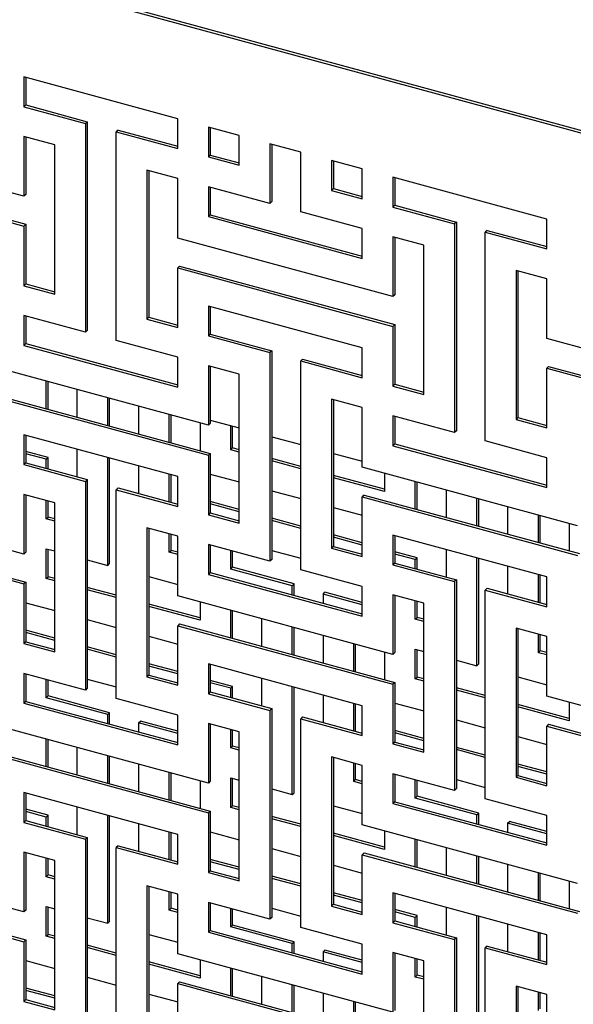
# Model space of a CAD drawing. Header units: millimetres. Extents: x -474 to 5676, y -231 to 4074.
# Tile 40 of 43: x 3787 to 3920, y 2743 to 2979. Entities that reach past the tile are written whole.
import ezdxf

# ---------------------------------------------------------------- set-up
doc = ezdxf.new("R2010")
doc.units = ezdxf.units.MM
doc.header["$LTSCALE"] = 12

msp = doc.modelspace()

# ---------------------------------------------------------------- linework, layer by layer
for p, q in [((4469.24, 2803.2), (3676.66, 3018.61)), ((4464.43, 2805.14), (3697.72, 3013.51)), ((3825.32, 2955.37), (3788.47, 2965.39)), ((3788.47, 2965.39), (3788.47, 2958.25)), ((3788.92, 2965.27), (3788.92, 2958.68)), ((3788.92, 2958.68), (3788.47, 2958.25)), ((3788.47, 2958.25), (3803.21, 2954.24)), ((3788.92, 2958.68), (3803.66, 2954.68)), ((3825.32, 2948.23), (3825.32, 2955.37)), ((3803.66, 2954.68), (3803.21, 2954.24)), ((3803.21, 2954.24), (3803.21, 2904.24)), ((3803.66, 2954.68), (3803.66, 2904.68)), ((3840.06, 2951.37), (3832.69, 2953.37)), ((3832.69, 2953.37), (3832.69, 2946.23)), ((3833.14, 2953.25), (3833.14, 2946.67)), ((3788.47, 2936.82), (3736.88, 2950.84)), ((3795.84, 2949.1), (3788.47, 2951.1)), ((3788.47, 2951.1), (3788.47, 2936.82)), ((3788.92, 2950.98), (3788.92, 2937.25)), ((3811.03, 2952.67), (3810.58, 2952.24)), ((3810.58, 2902.24), (3810.58, 2952.24)), ((3810.58, 2952.24), (3825.32, 2948.23)), ((3811.03, 2952.67), (3825.32, 2948.79)), ((3840.06, 2944.23), (3840.06, 2951.37)), ((3795.84, 2913.39), (3795.84, 2949.1)), ((3854.8, 2947.36), (3847.43, 2949.36)), ((3847.43, 2949.36), (3847.43, 2935.08)), ((3847.88, 2949.24), (3847.88, 2935.52)), ((3833.14, 2946.67), (3832.69, 2946.23)), ((3832.69, 2946.23), (3840.06, 2944.23)), ((3833.14, 2946.67), (3840.06, 2944.78)), ((3854.8, 2933.08), (3854.8, 2947.36)), ((3736.88, 2943.69), (3788.47, 2929.67)), ((3737.33, 2944.13), (3788.92, 2930.11)), ((3869.54, 2943.35), (3862.17, 2945.36)), ((3862.17, 2945.36), (3862.17, 2938.22)), ((3862.62, 2945.24), (3862.62, 2938.65)), ((3825.32, 2941.09), (3817.95, 2943.09)), ((3817.95, 2943.09), (3817.95, 2907.38)), ((3818.4, 2942.97), (3818.4, 2907.81)), ((3869.54, 2936.21), (3869.54, 2943.35)), ((3913.76, 2931.34), (3876.91, 2941.35)), ((3876.91, 2941.35), (3876.91, 2934.21)), ((3877.36, 2941.23), (3877.36, 2934.65)), ((3825.32, 2926.8), (3825.32, 2941.09)), ((3847.43, 2935.08), (3832.69, 2939.08)), ((3832.69, 2939.08), (3832.69, 2931.94)), ((3833.14, 2938.96), (3833.14, 2932.38)), ((3788.92, 2937.25), (3788.47, 2936.82)), ((3862.62, 2938.65), (3862.17, 2938.22)), ((3862.17, 2938.22), (3869.54, 2936.21)), ((3862.62, 2938.65), (3869.54, 2936.77)), ((3847.88, 2935.52), (3847.43, 2935.08)), ((3877.36, 2934.65), (3876.91, 2934.21)), ((3876.91, 2934.21), (3891.65, 2930.2)), ((3877.36, 2934.65), (3892.1, 2930.64)), ((3833.14, 2932.38), (3832.69, 2931.94)), ((3832.69, 2931.94), (3869.54, 2921.93)), ((3833.14, 2932.38), (3869.54, 2922.48)), ((3869.54, 2929.07), (3854.8, 2933.08)), ((3788.92, 2930.11), (3788.47, 2929.67)), ((3788.47, 2929.67), (3788.47, 2915.39)), ((3788.92, 2930.11), (3788.92, 2915.83)), ((3892.1, 2930.64), (3891.65, 2930.2)), ((3891.65, 2930.2), (3891.65, 2880.2)), ((3892.1, 2930.64), (3892.1, 2880.64)), ((3913.76, 2924.19), (3913.76, 2931.34)), ((3869.54, 2921.93), (3869.54, 2929.07)), ((3884.28, 2925.06), (3876.91, 2927.07)), ((3876.91, 2927.07), (3876.91, 2912.78)), ((3899.47, 2928.64), (3899.02, 2928.2)), ((3899.02, 2878.2), (3899.02, 2928.2)), ((3899.02, 2928.2), (3913.76, 2924.19)), ((3899.47, 2928.64), (3913.76, 2924.75)), ((3876.91, 2912.78), (3825.32, 2926.8)), ((3877.36, 2926.94), (3877.36, 2913.22)), ((3884.28, 2889.35), (3884.28, 2925.06)), ((3825.77, 2920.1), (3825.32, 2919.66)), ((3825.77, 2920.1), (3877.36, 2906.07)), ((3825.32, 2905.37), (3825.32, 2919.66)), ((3825.32, 2919.66), (3876.91, 2905.64)), ((3913.76, 2917.05), (3906.39, 2919.05)), ((3906.39, 2919.05), (3906.39, 2883.34)), ((3906.84, 2918.93), (3906.84, 2883.78)), ((3788.92, 2915.83), (3788.47, 2915.39)), ((3788.47, 2915.39), (3795.84, 2913.39)), ((3788.92, 2915.83), (3795.84, 2913.94)), ((3913.76, 2902.77), (3913.76, 2917.05)), ((3877.36, 2913.22), (3876.91, 2912.78)), ((3803.21, 2904.24), (3788.47, 2908.24)), ((3788.47, 2908.24), (3788.47, 2901.1)), ((3869.54, 2900.5), (3832.69, 2910.51)), ((3832.69, 2910.51), (3832.69, 2903.37)), ((3833.14, 2910.39), (3833.14, 2903.81)), ((3788.92, 2908.12), (3788.92, 2901.54)), ((3818.4, 2907.81), (3817.95, 2907.38)), ((3817.95, 2907.38), (3825.32, 2905.37)), ((3818.4, 2907.81), (3825.32, 2905.93)), ((3877.36, 2906.07), (3876.91, 2905.64)), ((3877.36, 2906.07), (3877.36, 2891.79)), ((3803.66, 2904.68), (3803.21, 2904.24)), ((3833.14, 2903.81), (3832.69, 2903.37)), ((3833.14, 2903.81), (3847.88, 2899.8)), ((3876.91, 2905.64), (3876.91, 2891.35)), ((3788.92, 2901.54), (3788.47, 2901.1)), ((3788.47, 2901.1), (3825.32, 2891.09)), ((3788.92, 2901.54), (3825.32, 2891.64)), ((3825.32, 2898.23), (3810.58, 2902.24)), ((3832.69, 2903.37), (3847.43, 2899.36)), ((3965.35, 2888.74), (3913.76, 2902.77)), ((3847.88, 2899.8), (3847.43, 2899.36)), ((3847.43, 2899.36), (3847.43, 2849.36)), ((3847.88, 2899.8), (3847.88, 2849.8)), ((3869.54, 2893.35), (3869.54, 2900.5)), ((3825.32, 2891.09), (3825.32, 2898.23)), ((3855.25, 2897.8), (3854.8, 2897.36)), ((3854.8, 2847.36), (3854.8, 2897.36)), ((3854.8, 2897.36), (3869.54, 2893.35)), ((3855.25, 2897.8), (3869.54, 2893.91)), ((3832.69, 2881.94), (3781.1, 2895.96)), ((3840.06, 2894.22), (3832.69, 2896.23)), ((3832.69, 2896.23), (3832.69, 2881.94)), ((3833.14, 2896.1), (3833.14, 2882.38)), ((3840.06, 2858.51), (3840.06, 2894.22)), ((3914.21, 2896.06), (3913.76, 2895.62)), ((3913.76, 2881.34), (3913.76, 2895.62)), ((3913.76, 2895.62), (3965.35, 2881.6)), ((3914.21, 2896.06), (3965.8, 2882.04)), ((3793.81, 2885.92), (3793.81, 2892.51)), ((3794.26, 2885.8), (3794.26, 2892.38)), ((3877.36, 2891.79), (3876.91, 2891.35)), ((3877.36, 2891.79), (3884.28, 2889.91)), ((3801.19, 2890.5), (3801.19, 2883.92)), ((3876.91, 2891.35), (3884.28, 2889.35)), ((3781.1, 2888.82), (3832.69, 2874.8)), ((3781.55, 2889.26), (3833.14, 2875.23)), ((3808.55, 2881.92), (3808.55, 2888.5)), ((3809, 2881.79), (3809, 2888.38)), ((3869.54, 2886.21), (3862.17, 2888.21)), ((3862.17, 2888.21), (3862.17, 2852.5)), ((3862.62, 2888.09), (3862.62, 2852.94)), ((3815.93, 2886.5), (3815.93, 2879.91)), ((3869.54, 2871.93), (3869.54, 2886.21)), ((3823.3, 2877.91), (3823.3, 2884.49)), ((3823.74, 2877.79), (3823.74, 2884.37)), ((3830.67, 2882.49), (3830.67, 2875.91)), ((3833.14, 2882.38), (3832.69, 2881.94)), ((3833.14, 2883.21), (3840.06, 2881.33)), ((3891.65, 2880.2), (3876.91, 2884.21)), ((3876.91, 2884.21), (3876.91, 2877.06)), ((3877.36, 2884.09), (3877.36, 2877.5)), ((3906.84, 2883.78), (3906.39, 2883.34)), ((3906.39, 2883.34), (3913.76, 2881.34)), ((3906.84, 2883.78), (3913.76, 2881.9)), ((3838.04, 2876.08), (3838.04, 2881.88)), ((3838.48, 2876.52), (3838.48, 2881.76)), ((3892.1, 2880.64), (3891.65, 2880.2)), ((3825.32, 2869.66), (3788.47, 2879.67)), ((3788.47, 2879.67), (3788.47, 2872.53)), ((3788.92, 2879.55), (3788.92, 2872.97)), ((3847.88, 2879.21), (3854.8, 2877.32)), ((3913.76, 2874.19), (3899.02, 2878.2)), ((3794.26, 2874.25), (3788.92, 2875.71)), ((3801.19, 2876.22), (3801.19, 2869.63)), ((3833.14, 2875.23), (3832.69, 2874.8)), ((3833.14, 2875.23), (3833.14, 2860.95)), ((3838.04, 2876.08), (3838.48, 2876.52)), ((3840.06, 2875.53), (3838.04, 2876.08)), ((3840.06, 2876.09), (3838.48, 2876.52)), ((3862.62, 2875.2), (3869.54, 2873.32)), ((3877.36, 2877.5), (3876.91, 2877.06)), ((3876.91, 2877.06), (3913.76, 2867.05)), ((3877.36, 2877.5), (3913.76, 2867.61)), ((3788.92, 2872.97), (3788.47, 2872.53)), ((3793.81, 2873.82), (3788.92, 2875.15)), ((3788.92, 2872.97), (3803.66, 2868.96)), ((3793.81, 2873.82), (3794.26, 2874.25)), ((3793.81, 2871.64), (3793.81, 2873.82)), ((3794.26, 2871.51), (3794.26, 2874.25)), ((3808.55, 2848.38), (3808.55, 2874.21)), ((3809, 2848.82), (3809, 2874.09)), ((3832.69, 2874.8), (3832.69, 2860.51)), ((3854.8, 2872.09), (3847.88, 2873.97)), ((3854.8, 2871.53), (3847.88, 2873.41)), ((3913.76, 2867.05), (3913.76, 2874.19)), ((3788.47, 2872.53), (3803.21, 2868.52)), ((3815.93, 2872.21), (3815.93, 2865.63)), ((3921.13, 2857.9), (3869.54, 2871.93)), ((3874.89, 2870.47), (3874.89, 2866.07)), ((3803.66, 2868.96), (3803.21, 2868.52)), ((3803.21, 2868.52), (3803.21, 2818.52)), ((3803.66, 2868.96), (3803.66, 2818.96)), ((3823.3, 2863.62), (3823.3, 2870.21)), ((3823.74, 2863.5), (3823.74, 2870.08)), ((3825.32, 2862.51), (3825.32, 2869.66)), ((3833.14, 2870.27), (3840.06, 2868.39)), ((3874.89, 2866.63), (3862.62, 2869.96)), ((3874.89, 2866.07), (3862.62, 2869.4)), ((3882.26, 2861.88), (3882.26, 2868.47)), ((3882.7, 2861.76), (3882.7, 2868.35)), ((3811.03, 2866.96), (3810.58, 2866.52)), ((3810.58, 2816.52), (3810.58, 2866.52)), ((3810.58, 2866.52), (3825.32, 2862.51)), ((3811.03, 2866.96), (3825.32, 2863.07)), ((3847.88, 2866.27), (3854.8, 2864.38)), ((3889.63, 2866.47), (3889.63, 2859.88)), ((3788.47, 2851.1), (3736.88, 2865.12)), ((3795.84, 2863.38), (3788.47, 2865.39)), ((3788.47, 2865.39), (3788.47, 2851.1)), ((3788.92, 2865.26), (3788.92, 2851.54)), ((3793.81, 2859.53), (3793.81, 2863.93)), ((3794.26, 2859.97), (3794.26, 2863.81)), ((3795.84, 2827.67), (3795.84, 2863.38)), ((3840.06, 2861.81), (3833.14, 2863.69)), ((3869.99, 2865.22), (3869.54, 2864.78)), ((3869.54, 2850.5), (3869.54, 2864.78)), ((3869.54, 2864.78), (3921.13, 2850.76)), ((3869.99, 2865.22), (3921.58, 2851.2)), ((3897, 2857.88), (3897, 2864.46)), ((3897.44, 2857.76), (3897.44, 2864.34)), ((3840.06, 2861.25), (3833.14, 2863.13)), ((3862.62, 2862.26), (3869.54, 2860.38)), ((3904.37, 2862.46), (3904.37, 2855.88)), ((3793.81, 2859.53), (3794.26, 2859.97)), ((3795.84, 2858.98), (3793.81, 2859.53)), ((3795.84, 2859.54), (3794.26, 2859.97)), ((3833.14, 2860.95), (3832.69, 2860.51)), ((3832.69, 2860.51), (3840.06, 2858.51)), ((3833.14, 2860.95), (3840.06, 2859.07)), ((3854.8, 2857.8), (3847.88, 2859.68)), ((3854.8, 2857.24), (3847.88, 2859.12)), ((3911.74, 2853.87), (3911.74, 2860.46)), ((3912.19, 2853.75), (3912.19, 2860.34)), ((3736.88, 2857.98), (3788.47, 2843.96)), ((3737.33, 2858.42), (3788.92, 2844.39)), ((3825.32, 2855.37), (3817.95, 2857.37)), ((3817.95, 2857.37), (3817.95, 2821.66)), ((3818.4, 2857.25), (3818.4, 2822.1)), ((3919.11, 2858.45), (3919.11, 2851.87)), ((3823.3, 2851.52), (3823.3, 2855.92)), ((3823.74, 2851.96), (3823.74, 2855.8)), ((3825.32, 2841.09), (3825.32, 2855.37)), ((3869.54, 2853.79), (3862.62, 2855.68)), ((3869.54, 2853.23), (3862.62, 2855.12)), ((3913.76, 2845.62), (3876.91, 2855.63)), ((3876.91, 2855.63), (3876.91, 2848.49)), ((3877.36, 2855.51), (3877.36, 2848.93)), ((3793.81, 2852.39), (3795.84, 2851.84)), ((3793.81, 2845.24), (3793.81, 2852.39)), ((3794.26, 2845.68), (3794.26, 2852.26)), ((3823.3, 2851.52), (3823.74, 2851.96)), ((3825.32, 2851.53), (3823.74, 2851.96)), ((3847.43, 2849.36), (3832.69, 2853.37)), ((3832.69, 2853.37), (3832.69, 2846.22)), ((3833.14, 2853.25), (3833.14, 2846.66)), ((3838.04, 2847.51), (3838.04, 2851.91)), ((3838.48, 2847.95), (3838.48, 2851.79)), ((3847.88, 2851.98), (3854.8, 2850.1)), ((3862.62, 2852.94), (3862.17, 2852.5)), ((3862.17, 2852.5), (3869.54, 2850.5)), ((3862.62, 2852.94), (3869.54, 2851.06)), ((3882.7, 2850.22), (3877.36, 2851.67)), ((3889.63, 2852.18), (3889.63, 2845.6)), ((3788.92, 2851.54), (3788.47, 2851.1)), ((3803.66, 2849.71), (3808.55, 2848.38)), ((3825.32, 2850.97), (3823.3, 2851.52)), ((3847.88, 2849.8), (3847.43, 2849.36)), ((3882.26, 2849.78), (3877.36, 2851.11)), ((3882.26, 2849.78), (3882.7, 2850.22)), ((3882.26, 2847.6), (3882.26, 2849.78)), ((3882.7, 2847.48), (3882.7, 2850.22)), ((3897, 2824.34), (3897, 2850.18)), ((3897.44, 2824.78), (3897.44, 2850.05)), ((3808.55, 2848.38), (3809, 2848.82)), ((3838.04, 2847.51), (3838.48, 2847.95)), ((3852.78, 2843.51), (3838.04, 2847.51)), ((3853.22, 2843.94), (3838.48, 2847.95)), ((3869.54, 2843.35), (3854.8, 2847.36)), ((3877.36, 2848.93), (3876.91, 2848.49)), ((3876.91, 2848.49), (3891.65, 2844.49)), ((3877.36, 2848.93), (3892.1, 2844.92)), ((3904.37, 2848.17), (3904.37, 2841.59)), ((3793.81, 2845.24), (3794.26, 2845.68)), ((3795.84, 2844.69), (3793.81, 2845.24)), ((3795.84, 2845.25), (3794.26, 2845.68)), ((3818.4, 2845.71), (3825.32, 2843.82)), ((3833.14, 2846.66), (3832.69, 2846.22)), ((3832.69, 2846.22), (3869.54, 2836.21)), ((3833.14, 2846.66), (3869.54, 2836.77)), ((3892.1, 2844.92), (3891.65, 2844.49)), ((3892.1, 2844.92), (3892.1, 2794.92)), ((3911.74, 2839.59), (3911.74, 2846.17)), ((3912.19, 2839.47), (3912.19, 2846.05)), ((3913.76, 2838.48), (3913.76, 2845.62)), ((3788.92, 2844.39), (3788.47, 2843.96)), ((3788.47, 2843.96), (3788.47, 2829.67)), ((3788.92, 2844.39), (3788.92, 2830.11)), ((3810.58, 2841.25), (3803.66, 2843.13)), ((3810.58, 2840.69), (3803.66, 2842.57)), ((3852.78, 2843.51), (3853.22, 2843.94)), ((3852.78, 2841.32), (3852.78, 2843.51)), ((3853.22, 2841.2), (3853.22, 2843.94)), ((3869.54, 2836.21), (3869.54, 2843.35)), ((3891.65, 2844.49), (3891.65, 2794.48)), ((3899.47, 2842.92), (3899.02, 2842.48)), ((3899.02, 2792.48), (3899.02, 2842.48)), ((3899.02, 2842.48), (3913.76, 2838.48)), ((3899.47, 2842.92), (3913.76, 2839.04)), ((3876.91, 2827.06), (3825.32, 2841.09)), ((3860.15, 2841.5), (3860.59, 2841.94)), ((3860.15, 2841.5), (3860.15, 2839.32)), ((3869.54, 2838.95), (3860.15, 2841.5)), ((3869.54, 2839.51), (3860.59, 2841.94)), ((3884.28, 2839.35), (3876.91, 2841.35)), ((3876.91, 2841.35), (3876.91, 2827.06)), ((3877.36, 2841.23), (3877.36, 2827.5)), ((3882.26, 2835.49), (3882.26, 2839.9)), ((3788.92, 2839.43), (3795.84, 2837.55)), ((3830.67, 2835.79), (3818.4, 2839.12)), ((3830.67, 2835.23), (3818.4, 2838.56)), ((3830.67, 2839.63), (3830.67, 2835.23)), ((3838.04, 2831.04), (3838.04, 2837.63)), ((3838.48, 2830.92), (3838.48, 2837.51)), ((3882.7, 2835.93), (3882.7, 2839.77)), ((3884.28, 2803.63), (3884.28, 2839.35)), ((3803.66, 2835.43), (3810.58, 2833.54)), ((3845.41, 2835.63), (3845.41, 2829.04)), ((3882.26, 2835.49), (3882.7, 2835.93)), ((3884.28, 2834.94), (3882.26, 2835.49)), ((3884.28, 2835.5), (3882.7, 2835.93)), ((3795.84, 2830.97), (3788.92, 2832.85)), ((3825.77, 2834.38), (3825.32, 2833.94)), ((3825.32, 2819.66), (3825.32, 2833.94)), ((3825.32, 2833.94), (3876.91, 2819.92)), ((3825.77, 2834.38), (3877.36, 2820.36)), ((3852.78, 2827.04), (3852.78, 2833.62)), ((3853.22, 2826.92), (3853.22, 2833.5)), ((3913.76, 2831.33), (3906.39, 2833.34)), ((3906.39, 2833.34), (3906.39, 2797.62)), ((3906.84, 2833.22), (3906.84, 2798.06)), ((3795.84, 2830.41), (3788.92, 2832.29)), ((3818.4, 2831.42), (3825.32, 2829.54)), ((3860.15, 2831.62), (3860.15, 2825.04)), ((3911.74, 2827.48), (3911.74, 2831.88)), ((3912.19, 2827.92), (3912.19, 2831.76)), ((3913.76, 2817.05), (3913.76, 2831.33)), ((3788.92, 2830.11), (3788.47, 2829.67)), ((3788.47, 2829.67), (3795.84, 2827.67)), ((3788.92, 2830.11), (3795.84, 2828.23)), ((3810.58, 2826.96), (3803.66, 2828.84)), ((3810.58, 2826.4), (3803.66, 2828.28)), ((3867.52, 2823.03), (3867.52, 2829.62)), ((3867.96, 2822.91), (3867.96, 2829.5)), ((3882.26, 2828.35), (3884.28, 2827.8)), ((3882.26, 2821.21), (3882.26, 2828.35)), ((3882.7, 2821.64), (3882.7, 2828.23)), ((3874.89, 2827.61), (3874.89, 2821.03)), ((3877.36, 2827.5), (3876.91, 2827.06)), ((3892.1, 2825.67), (3897, 2824.34)), ((3911.74, 2827.48), (3912.19, 2827.92)), ((3913.76, 2826.93), (3911.74, 2827.48)), ((3913.76, 2827.49), (3912.19, 2827.92)), ((3825.32, 2822.95), (3818.4, 2824.84)), ((3825.32, 2822.39), (3818.4, 2824.28)), ((3869.54, 2814.78), (3832.69, 2824.79)), ((3832.69, 2824.79), (3832.69, 2817.65)), ((3833.14, 2824.67), (3833.14, 2818.09)), ((3897, 2824.34), (3897.44, 2824.78)), ((3803.21, 2818.52), (3788.47, 2822.53)), ((3788.47, 2822.53), (3788.47, 2815.38)), ((3788.92, 2822.41), (3788.92, 2815.82)), ((3793.81, 2816.67), (3793.81, 2821.07)), ((3794.26, 2817.11), (3794.26, 2820.95)), ((3803.66, 2821.14), (3810.58, 2819.26)), ((3818.4, 2822.1), (3817.95, 2821.66)), ((3817.95, 2821.66), (3825.32, 2819.66)), ((3818.4, 2822.1), (3825.32, 2820.22)), ((3845.41, 2821.34), (3845.41, 2814.76)), ((3882.26, 2821.21), (3882.7, 2821.64)), ((3884.28, 2820.66), (3882.26, 2821.21)), ((3884.28, 2821.21), (3882.7, 2821.64)), ((3906.84, 2821.67), (3913.76, 2819.79)), ((3803.66, 2818.96), (3803.21, 2818.52)), ((3838.48, 2819.38), (3833.14, 2820.83)), ((3838.04, 2818.94), (3833.14, 2820.27)), ((3838.04, 2818.94), (3838.48, 2819.38)), ((3838.04, 2816.76), (3838.04, 2818.94)), ((3838.48, 2816.64), (3838.48, 2819.38)), ((3852.78, 2793.5), (3852.78, 2819.34)), ((3853.22, 2793.94), (3853.22, 2819.21)), ((3877.36, 2820.36), (3876.91, 2819.92)), ((3876.91, 2819.92), (3876.91, 2805.63)), ((3877.36, 2820.36), (3877.36, 2806.07)), ((3899.02, 2817.21), (3892.1, 2819.09)), ((3793.81, 2816.67), (3794.26, 2817.11)), ((3808.55, 2812.67), (3793.81, 2816.67)), ((3809, 2813.1), (3794.26, 2817.11)), ((3825.32, 2812.51), (3810.58, 2816.52)), ((3833.14, 2818.09), (3832.69, 2817.65)), ((3832.69, 2817.65), (3847.43, 2813.65)), ((3833.14, 2818.09), (3847.88, 2814.08)), ((3860.15, 2817.33), (3860.15, 2810.75)), ((3899.02, 2816.65), (3892.1, 2818.53)), ((3965.35, 2803.03), (3913.76, 2817.05)), ((3788.92, 2815.82), (3788.47, 2815.38)), ((3788.47, 2815.38), (3825.32, 2805.37)), ((3788.92, 2815.82), (3825.32, 2805.93)), ((3847.88, 2814.08), (3847.43, 2813.65)), ((3847.88, 2814.08), (3847.88, 2764.08)), ((3867.52, 2808.75), (3867.52, 2815.33)), ((3867.96, 2808.63), (3867.96, 2815.21)), ((3869.54, 2807.64), (3869.54, 2814.78)), ((3877.36, 2815.4), (3884.28, 2813.51)), ((3919.11, 2811.75), (3906.84, 2815.08)), ((3919.11, 2811.19), (3906.84, 2814.52)), ((3919.11, 2815.6), (3919.11, 2811.19)), ((3808.55, 2812.67), (3809, 2813.1)), ((3808.55, 2810.48), (3808.55, 2812.67)), ((3809, 2810.36), (3809, 2813.1)), ((3825.32, 2805.37), (3825.32, 2812.51)), ((3847.43, 2813.65), (3847.43, 2763.64)), ((3855.25, 2812.08), (3854.8, 2811.64)), ((3854.8, 2761.64), (3854.8, 2811.64)), ((3854.8, 2811.64), (3869.54, 2807.64)), ((3855.25, 2812.08), (3869.54, 2808.2)), ((3832.69, 2796.22), (3781.1, 2810.25)), ((3815.93, 2810.66), (3816.37, 2811.1)), ((3815.93, 2810.66), (3815.93, 2808.48)), ((3825.32, 2808.11), (3815.93, 2810.66)), ((3825.32, 2808.67), (3816.37, 2811.1)), ((3840.06, 2808.51), (3832.69, 2810.51)), ((3832.69, 2810.51), (3832.69, 2796.22)), ((3833.14, 2810.39), (3833.14, 2796.66)), ((3892.1, 2811.39), (3899.02, 2809.51)), ((3914.21, 2810.34), (3913.76, 2809.9)), ((3913.76, 2795.62), (3913.76, 2809.9)), ((3913.76, 2809.9), (3965.35, 2795.88)), ((3914.21, 2810.34), (3965.8, 2796.32)), ((3793.81, 2800.2), (3793.81, 2806.79)), ((3838.04, 2804.65), (3838.04, 2809.06)), ((3838.48, 2805.09), (3838.48, 2808.93)), ((3840.06, 2772.79), (3840.06, 2808.51)), ((3884.28, 2806.93), (3877.36, 2808.81)), ((3884.28, 2806.37), (3877.36, 2808.25)), ((3906.84, 2807.38), (3913.76, 2805.5)), ((3794.26, 2800.08), (3794.26, 2806.67)), ((3801.19, 2804.79), (3801.19, 2798.2)), ((3838.04, 2804.65), (3838.48, 2805.09)), ((3840.06, 2804.1), (3838.04, 2804.65)), ((3840.06, 2804.66), (3838.48, 2805.09)), ((3877.36, 2806.07), (3876.91, 2805.63)), ((3876.91, 2805.63), (3884.28, 2803.63)), ((3877.36, 2806.07), (3884.28, 2804.19)), ((3899.02, 2802.92), (3892.1, 2804.8)), ((3781.1, 2803.1), (3832.69, 2789.08)), ((3781.55, 2803.54), (3833.14, 2789.52)), ((3808.55, 2796.2), (3808.55, 2802.78)), ((3809, 2796.08), (3809, 2802.66)), ((3869.54, 2800.49), (3862.17, 2802.5)), ((3862.17, 2802.5), (3862.17, 2766.78)), ((3862.62, 2802.38), (3862.62, 2767.22)), ((3899.02, 2802.36), (3892.1, 2804.25)), ((3815.93, 2800.78), (3815.93, 2794.2)), ((3867.52, 2796.64), (3867.52, 2801.04)), ((3867.96, 2797.08), (3867.96, 2800.92)), ((3869.54, 2786.21), (3869.54, 2800.49)), ((3913.76, 2798.92), (3906.84, 2800.8)), ((3913.76, 2798.36), (3906.84, 2800.24)), ((3823.3, 2792.19), (3823.3, 2798.78)), ((3823.74, 2792.07), (3823.74, 2798.66)), ((3838.04, 2797.51), (3840.06, 2796.96)), ((3838.04, 2790.37), (3838.04, 2797.51)), ((3838.48, 2790.8), (3838.48, 2797.39)), ((3891.65, 2794.48), (3876.91, 2798.49)), ((3876.91, 2798.49), (3876.91, 2791.35)), ((3877.36, 2798.37), (3877.36, 2791.78)), ((3906.84, 2798.06), (3906.39, 2797.62)), ((3906.39, 2797.62), (3913.76, 2795.62)), ((3906.84, 2798.06), (3913.76, 2796.18)), ((3830.67, 2796.77), (3830.67, 2790.19)), ((3833.14, 2796.66), (3832.69, 2796.22)), ((3867.52, 2796.64), (3867.96, 2797.08)), ((3869.54, 2796.09), (3867.52, 2796.64)), ((3869.54, 2796.65), (3867.96, 2797.08)), ((3882.26, 2792.64), (3882.26, 2797.04)), ((3882.7, 2793.07), (3882.7, 2796.92)), ((3892.1, 2797.1), (3899.02, 2795.22)), ((3825.32, 2783.94), (3788.47, 2793.95)), ((3788.47, 2793.95), (3788.47, 2786.81)), ((3788.92, 2793.83), (3788.92, 2787.25)), ((3847.88, 2794.83), (3852.78, 2793.5)), ((3852.78, 2793.5), (3853.22, 2793.94)), ((3882.26, 2792.64), (3882.7, 2793.07)), ((3897, 2788.63), (3882.26, 2792.64)), ((3897.44, 2789.07), (3882.7, 2793.07)), ((3892.1, 2794.92), (3891.65, 2794.48)), ((3801.19, 2790.5), (3801.19, 2783.92)), ((3838.04, 2790.37), (3838.48, 2790.8)), ((3840.06, 2789.82), (3838.04, 2790.37)), ((3840.06, 2790.37), (3838.48, 2790.8)), ((3862.62, 2790.83), (3869.54, 2788.95)), ((3877.36, 2791.78), (3876.91, 2791.35)), ((3876.91, 2791.35), (3913.76, 2781.33)), ((3877.36, 2791.78), (3913.76, 2781.89)), ((3913.76, 2788.48), (3899.02, 2792.48)), ((3794.26, 2788.54), (3788.92, 2789.99)), ((3793.81, 2788.1), (3788.92, 2789.43)), ((3793.81, 2788.1), (3794.26, 2788.54)), ((3793.81, 2785.92), (3793.81, 2788.1)), ((3794.26, 2785.8), (3794.26, 2788.54)), ((3808.55, 2762.66), (3808.55, 2788.5)), ((3809, 2763.1), (3809, 2788.37)), ((3833.14, 2789.52), (3832.69, 2789.08)), ((3832.69, 2789.08), (3832.69, 2774.79)), ((3833.14, 2789.52), (3833.14, 2775.23)), ((3854.8, 2786.37), (3847.88, 2788.25)), ((3897, 2788.63), (3897.44, 2789.07)), ((3897, 2786.45), (3897, 2788.63)), ((3897.44, 2786.33), (3897.44, 2789.07)), ((3913.76, 2781.33), (3913.76, 2788.48)), ((3788.92, 2787.25), (3788.47, 2786.81)), ((3788.47, 2786.81), (3803.21, 2782.81)), ((3788.92, 2787.25), (3803.66, 2783.24)), ((3815.93, 2786.49), (3815.93, 2779.91)), ((3854.8, 2785.81), (3847.88, 2787.69)), ((3921.13, 2772.19), (3869.54, 2786.21)), ((3904.37, 2786.63), (3904.82, 2787.06)), ((3904.37, 2786.63), (3904.37, 2784.44)), ((3913.76, 2784.07), (3904.37, 2786.63)), ((3913.76, 2784.63), (3904.82, 2787.06)), ((3803.66, 2783.24), (3803.21, 2782.81)), ((3803.66, 2783.24), (3803.66, 2733.24)), ((3823.3, 2777.91), (3823.3, 2784.49)), ((3823.74, 2777.79), (3823.74, 2784.37)), ((3825.32, 2776.8), (3825.32, 2783.94)), ((3833.14, 2784.56), (3840.06, 2782.67)), ((3874.89, 2780.91), (3862.62, 2784.24)), ((3874.89, 2780.35), (3862.62, 2783.68)), ((3874.89, 2784.76), (3874.89, 2780.35)), ((3803.21, 2782.81), (3803.21, 2732.8)), ((3811.03, 2781.24), (3810.58, 2780.8)), ((3811.03, 2781.24), (3825.32, 2777.36)), ((3882.26, 2776.17), (3882.26, 2782.75)), ((3882.7, 2776.05), (3882.7, 2782.63)), ((3788.47, 2765.38), (3736.88, 2779.41)), ((3795.84, 2777.67), (3788.47, 2779.67)), ((3788.47, 2779.67), (3788.47, 2765.38)), ((3788.92, 2779.55), (3788.92, 2765.82)), ((3810.58, 2730.8), (3810.58, 2780.8)), ((3810.58, 2780.8), (3825.32, 2776.8)), ((3847.88, 2780.55), (3854.8, 2778.67)), ((3869.99, 2779.5), (3869.54, 2779.06)), ((3869.54, 2764.78), (3869.54, 2779.06)), ((3869.54, 2779.06), (3921.13, 2765.04)), ((3869.99, 2779.5), (3921.58, 2765.48)), ((3889.63, 2780.75), (3889.63, 2774.16)), ((3897, 2772.16), (3897, 2778.75)), ((3897.44, 2772.04), (3897.44, 2778.63)), ((3793.81, 2773.81), (3793.81, 2778.22)), ((3794.26, 2774.25), (3794.26, 2778.09)), ((3795.84, 2741.95), (3795.84, 2777.67)), ((3840.06, 2776.09), (3833.14, 2777.97)), ((3840.06, 2775.53), (3833.14, 2777.41)), ((3862.62, 2776.54), (3869.54, 2774.66)), ((3904.37, 2776.74), (3904.37, 2770.16)), ((3793.81, 2773.81), (3794.26, 2774.25)), ((3795.84, 2773.26), (3793.81, 2773.81)), ((3795.84, 2773.82), (3794.26, 2774.25)), ((3833.14, 2775.23), (3832.69, 2774.79)), ((3832.69, 2774.79), (3840.06, 2772.79)), ((3833.14, 2775.23), (3840.06, 2773.35)), ((3854.8, 2772.08), (3847.88, 2773.96)), ((3911.74, 2768.16), (3911.74, 2774.74)), ((3912.19, 2768.03), (3912.19, 2774.62)), ((3736.88, 2772.26), (3788.47, 2758.24)), ((3737.33, 2772.7), (3788.92, 2758.68)), ((3825.32, 2769.65), (3817.95, 2771.66)), ((3817.95, 2771.66), (3817.95, 2735.94)), ((3818.4, 2771.54), (3818.4, 2736.38)), ((3854.8, 2771.52), (3847.88, 2773.41)), ((3919.11, 2772.74), (3919.11, 2766.15)), ((3823.3, 2765.8), (3823.3, 2770.2)), ((3823.74, 2766.24), (3823.74, 2770.08)), ((3825.32, 2755.37), (3825.32, 2769.65)), ((3869.54, 2768.08), (3862.62, 2769.96)), ((3869.54, 2767.52), (3862.62, 2769.4)), ((3913.76, 2759.9), (3876.91, 2769.92)), ((3876.91, 2769.92), (3876.91, 2762.78)), ((3877.36, 2769.8), (3877.36, 2763.21)), ((3793.81, 2766.67), (3795.84, 2766.12)), ((3793.81, 2759.53), (3793.81, 2766.67)), ((3847.43, 2763.64), (3832.69, 2767.65)), ((3832.69, 2767.65), (3832.69, 2760.51)), ((3833.14, 2767.53), (3833.14, 2760.94)), ((3862.62, 2767.22), (3862.17, 2766.78)), ((3862.17, 2766.78), (3869.54, 2764.78)), ((3862.62, 2767.22), (3869.54, 2765.34)), ((3788.92, 2765.82), (3788.47, 2765.38)), ((3794.26, 2759.96), (3794.26, 2766.55)), ((3823.3, 2765.8), (3823.74, 2766.24)), ((3825.32, 2765.25), (3823.3, 2765.8)), ((3825.32, 2765.81), (3823.74, 2766.24)), ((3838.04, 2761.8), (3838.04, 2766.2)), ((3838.48, 2762.23), (3838.48, 2766.08)), ((3847.88, 2766.26), (3854.8, 2764.38)), ((3882.7, 2764.5), (3877.36, 2765.95)), ((3882.26, 2764.06), (3877.36, 2765.39)), ((3882.26, 2764.06), (3882.7, 2764.5)), ((3882.7, 2761.76), (3882.7, 2764.5)), ((3889.63, 2766.46), (3889.63, 2759.88)), ((3897, 2738.63), (3897, 2764.46)), ((3897.44, 2739.06), (3897.44, 2764.34)), ((3803.66, 2763.99), (3808.55, 2762.66)), ((3808.55, 2762.66), (3809, 2763.1)), ((3838.04, 2761.8), (3838.48, 2762.23)), ((3853.22, 2758.23), (3838.48, 2762.23)), ((3847.88, 2764.08), (3847.43, 2763.64)), ((3877.36, 2763.21), (3876.91, 2762.78)), ((3876.91, 2762.78), (3891.65, 2758.77)), ((3877.36, 2763.21), (3892.1, 2759.21)), ((3882.26, 2761.88), (3882.26, 2764.06)), ((3904.37, 2762.46), (3904.37, 2755.87)), ((3793.81, 2759.53), (3794.26, 2759.96)), ((3795.84, 2759.53), (3794.26, 2759.96)), ((3818.4, 2759.99), (3825.32, 2758.11)), ((3833.14, 2760.94), (3832.69, 2760.51)), ((3832.69, 2760.51), (3869.54, 2750.49)), ((3833.14, 2760.94), (3869.54, 2751.05)), ((3852.78, 2757.79), (3838.04, 2761.8)), ((3869.54, 2757.64), (3854.8, 2761.64)), ((3911.74, 2753.87), (3911.74, 2760.45)), ((3912.19, 2753.75), (3912.19, 2760.33)), ((3913.76, 2752.76), (3913.76, 2759.9)), ((3788.92, 2758.68), (3788.47, 2758.24)), ((3788.47, 2758.24), (3788.47, 2743.95)), ((3788.92, 2758.68), (3788.92, 2744.39)), ((3795.84, 2758.98), (3793.81, 2759.53)), ((3810.58, 2755.53), (3803.66, 2757.41)), ((3852.78, 2757.79), (3853.22, 2758.23)), ((3852.78, 2755.61), (3852.78, 2757.79)), ((3853.22, 2755.49), (3853.22, 2758.23)), ((3869.54, 2750.49), (3869.54, 2757.64)), ((3892.1, 2759.21), (3891.65, 2758.77)), ((3891.65, 2758.77), (3891.65, 2708.77)), ((3892.1, 2759.21), (3892.1, 2709.21)), ((3810.58, 2754.97), (3803.66, 2756.85)), ((3876.91, 2741.35), (3825.32, 2755.37)), ((3860.15, 2755.79), (3860.59, 2756.22)), ((3860.15, 2755.79), (3860.15, 2753.6)), ((3869.54, 2753.23), (3860.15, 2755.79)), ((3869.54, 2753.79), (3860.59, 2756.22)), ((3884.28, 2753.63), (3876.91, 2755.63)), ((3876.91, 2755.63), (3876.91, 2741.35)), ((3877.36, 2755.51), (3877.36, 2741.78)), ((3899.47, 2757.2), (3899.02, 2756.77)), ((3899.02, 2706.76), (3899.02, 2756.77)), ((3899.02, 2756.77), (3913.76, 2752.76)), ((3899.47, 2757.2), (3913.76, 2753.32)), ((3788.92, 2753.72), (3795.84, 2751.83)), ((3830.67, 2750.07), (3818.4, 2753.4)), ((3830.67, 2749.51), (3818.4, 2752.84)), ((3830.67, 2753.92), (3830.67, 2749.51)), ((3882.26, 2749.78), (3882.26, 2754.18)), ((3882.7, 2750.21), (3882.7, 2754.06)), ((3884.28, 2717.92), (3884.28, 2753.63)), ((3838.04, 2745.33), (3838.04, 2751.91)), ((3838.48, 2745.21), (3838.48, 2751.79)), ((3882.26, 2749.78), (3882.7, 2750.21)), ((3884.28, 2749.79), (3882.7, 2750.21)), ((3803.66, 2749.71), (3810.58, 2747.83)), ((3825.77, 2748.66), (3825.32, 2748.22)), ((3825.32, 2733.94), (3825.32, 2748.22)), ((3825.32, 2748.22), (3876.91, 2734.2)), ((3825.77, 2748.66), (3877.36, 2734.64)), ((3845.41, 2749.91), (3845.41, 2743.32)), ((3852.78, 2741.32), (3852.78, 2747.91)), ((3884.28, 2749.23), (3882.26, 2749.78)), ((3795.84, 2745.25), (3788.92, 2747.13)), ((3795.84, 2744.69), (3788.92, 2746.57)), ((3818.4, 2745.7), (3825.32, 2743.82)), ((3853.22, 2741.2), (3853.22, 2747.79)), ((3860.15, 2745.9), (3860.15, 2739.32)), ((3913.76, 2745.62), (3906.39, 2747.62)), ((3906.39, 2747.62), (3906.39, 2711.91)), ((3906.84, 2747.5), (3906.84, 2712.34)), ((3911.74, 2741.76), (3911.74, 2746.17)), ((3912.19, 2742.2), (3912.19, 2746.05)), ((3913.76, 2731.33), (3913.76, 2745.62)), ((3788.92, 2744.39), (3788.47, 2743.95)), ((3788.47, 2743.95), (3795.84, 2741.95)), ((3788.92, 2744.39), (3795.84, 2742.51)), ((3867.52, 2737.32), (3867.52, 2743.9)), ((3867.96, 2737.19), (3867.96, 2743.78))]:
    msp.add_line(p, q)

doc.saveas('drawing.dxf')
